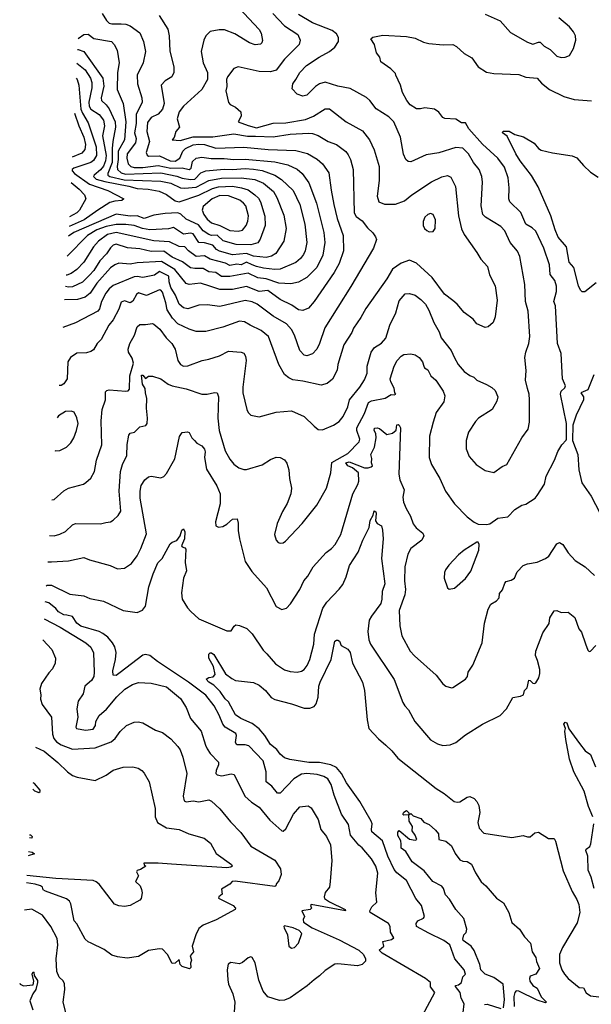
# Model space of a CAD drawing. Extents: x 1443846 to 1577407, y 839182 to 927291.
# Tile 95 of 256: x 1445568 to 1449641, y 874601 to 881611. Entities that reach past the tile are written whole.
import ezdxf

# ---------------------------------------------------------------- set-up
doc = ezdxf.new("R2010")
doc.units = 0

msp = doc.modelspace()

# ---------------------------------------------------------------- linework, layer by layer
at = {"layer": '0CON20XD'}
for points in [[(1447095, 881734.4), (1447275, 881542), (1447288.5, 881515), (1447297.3, 881462.7), (1447294.1, 881445.9), (1447282.7, 881437.3), (1447245, 881431.9), (1447205, 881445.8), (1447100.9, 881510.9), (1447027.9, 881537.9), (1446990.3, 881539.7), (1446925, 881528), (1446895, 881496.2), (1446880.6, 881465), (1446860.6, 881385), (1446874.4, 881305), (1446907.1, 881235), (1446906.2, 881185), (1446865, 881114.4), (1446734.2, 880995), (1446705.6, 880955), (1446690, 880905), (1446705.7, 880845), (1446680, 880815), (1446668.6, 880771.4), (1446653.8, 880755), (1446711.8, 880751.8), (1446805, 880778.2), (1446943.8, 880776.2), (1447095, 880798.3), (1447191.9, 880781.9), (1447248.8, 880781.2), (1447375, 880776.1), (1447494.8, 880795.2), (1447625, 880803.8), (1447655, 880800), (1447695, 880786.9), (1447765.8, 880745), (1447825, 880721.5), (1447891.5, 880671.5), (1447909.4, 880649.4), (1447925.4, 880615), (1447942.9, 880545), (1447950.3, 880235), (1447965, 880210), (1448009.1, 880179.1), (1448045, 880130), (1448083.4, 880093.4), (1448104, 880065), (1448109.2, 880045), (1448088.1, 879985), (1447927.5, 879712.5), (1447742.9, 879417.1), (1447705, 879306), (1447684.1, 879265.9), (1447655, 879231.9), (1447615, 879216.7), (1447595, 879223.3), (1447563.8, 879255), (1447526.2, 879365), (1447503.8, 879405), (1447470, 879445), (1447375, 879500.7), (1447260.9, 879585), (1447225, 879601.9), (1447175, 879610.6), (1446995, 879569.6), (1446905, 879580.4), (1446845, 879577.9), (1446765, 879553.1), (1446735, 879558.5), (1446704.8, 879584.8), (1446678.6, 879648.6), (1446645, 879704.3), (1446634.2, 879744.2), (1446631.6, 879785), (1446565, 879817.9), (1446528.2, 879791.8), (1446445, 879775.3), (1446405, 879782.5), (1446385, 879780), (1446235, 879717.5), (1446206.2, 879695), (1446181.3, 879665), (1446151.6, 879605), (1446137.8, 879552.2), (1446125, 879535.5), (1445965, 879452.7), (1445875.2, 879418.5)], [(1445796.8, 878191.4), (1445815, 878195.8), (1445882.6, 878257.4), (1445915.5, 878274.5), (1446022.5, 878305), (1446040, 878315), (1446075, 878346.2), (1446101.4, 878395), (1446116.4, 878475), (1446152.5, 878585), (1446149.2, 878755), (1446156.2, 878835), (1446179.6, 878905), (1446179.7, 878960.3), (1446189.1, 878970.9), (1446205, 878975.6), (1446325, 878965.6), (1446340.9, 878969.1), (1446349.8, 878980.2), (1446354, 879075), (1446378.5, 879165), (1446370.6, 879200.6), (1446344.4, 879245), (1446340, 879265), (1446352.5, 879305), (1446385.8, 879365), (1446405, 879423.3), (1446425, 879442), (1446465, 879440), (1446515, 879447.1), (1446525, 879442.9), (1446566.5, 879406.5), (1446611.1, 879345), (1446652.5, 879305), (1446677.1, 879265), (1446694.7, 879184.7), (1446715, 879155.8), (1446735, 879144.4), (1446765, 879146.9), (1446867.5, 879185), (1446915, 879193.3), (1446992.2, 879217.8), (1447055, 879250), (1447145, 879243.1), (1447165, 879235.8), (1447177.5, 879215), (1447182.7, 879185), (1447157.8, 878995), (1447157.5, 878955), (1447185.6, 878835.6), (1447196, 878815), (1447215.8, 878795.8), (1447275, 878784.2), (1447394.5, 878815.5), (1447505, 878825.6), (1447595.4, 878785.4), (1447665, 878716), (1447695, 878694.2), (1447725, 878691.4), (1447805, 878723.5), (1447845, 878751.1), (1447873.5, 878785), (1447905, 878853.8), (1447917.1, 878905), (1447992.5, 878995), (1448024, 879046), (1448043.5, 879095), (1448043.3, 879145), (1448073.1, 879245), (1448095, 879277.1), (1448145, 879307.1), (1448176, 879344), (1448205.6, 879435), (1448248.2, 879525), (1448270.6, 879609.4), (1448315, 879658.6), (1448345, 879661.9), (1448385, 879648.9), (1448425, 879620), (1448459.1, 879585), (1448483.5, 879543.5), (1448517.5, 879455), (1448557.8, 879387.8), (1448571.9, 879345), (1448641.4, 879255), (1448665, 879203.3), (1448692.5, 879155), (1448735, 879107.1), (1448775, 879077.1), (1448803.8, 879065), (1448824.3, 879044.3), (1448895, 879014.2), (1448931.7, 878991.7), (1448955, 878970), (1448974, 878925), (1448968, 878895), (1448935, 878836), (1448835.7, 878774.3), (1448815, 878751.2), (1448765, 878673.3), (1448750, 878615), (1448750, 878555), (1448771.3, 878501.3), (1448820, 878445), (1448885, 878401.4), (1448945, 878387.5), (1449005, 878429.2), (1449038.8, 878445), (1449145, 878633.8), (1449190.8, 878695), (1449200.6, 878745), (1449201.1, 878905), (1449198.6, 878945), (1449185.7, 878985.7), (1449172.5, 879045), (1449175.9, 879114.1), (1449167.8, 879205), (1449174.4, 879245), (1449196.5, 879305), (1449203.4, 879356.6), (1449190.9, 879535), (1449170.5, 879605), (1449166.5, 879725), (1449130.4, 879925), (1449115, 879962.5), (1449063.1, 880025), (1449025, 880107.1), (1448995, 880138.1), (1448885.7, 880205), (1448868.5, 880225), (1448855.4, 880285), (1448864.5, 880455), (1448860.4, 880495), (1448842.5, 880545), (1448801.1, 880595), (1448766.5, 880656.5), (1448725.3, 880695.3), (1448675, 880700.9), (1448555, 880662.7), (1448465, 880647.8), (1448355, 880600), (1448335, 880601.2), (1448318.8, 880615), (1448302.6, 880652.6), (1448280.9, 880775), (1448233.8, 880885), (1448198.7, 880918.7), (1448106.9, 880976.9), (1448063.3, 881035), (1448038, 881058), (1447921.6, 881121.6), (1447835, 881137.8), (1447745, 881165.7), (1447705, 881155.3), (1447675, 881134.6), (1447615, 881074.5), (1447585, 881066.2), (1447545, 881081.2), (1447508.8, 881118.8), (1447513.5, 881155), (1447534.6, 881185.4), (1447564.5, 881235.5), (1447612, 881285), (1447700.6, 881345), (1447775, 881384.6), (1447814.5, 881415), (1447839.6, 881455), (1447838.9, 881485), (1447825, 881510.5), (1447795, 881533.2), (1447655, 881588.4), (1447555, 881649.2)], [(1447370.9, 881655), (1447455, 881567.5), (1447549.2, 881505), (1447567.1, 881465), (1447559.2, 881435), (1447455, 881331.2), (1447395, 881250.8), (1447355, 881239.7), (1447275, 881241.1), (1447124.3, 881275.7), (1447095, 881262.5), (1447049.2, 881205), (1447042.2, 881185), (1447044.2, 881135.8), (1447037.1, 881105), (1447055, 881022.5), (1447067.7, 881007.7), (1447105, 880988), (1447143.3, 880955), (1447146.2, 880925), (1447124.3, 880885), (1447195, 880857.5), (1447255, 880840.1), (1447375, 880874), (1447465, 880877.5), (1447605, 880900), (1447662.5, 880925), (1447745, 880975.7), (1447775, 880977.5), (1447893.3, 880883.3), (1448010.2, 880820.2), (1448060, 880755), (1448093.3, 880685), (1448128.8, 880565), (1448130, 880465), (1448115.6, 880355.6), (1448126, 880315), (1448167.2, 880297.2), (1448245, 880297.8), (1448308.5, 880321.5), (1448363, 880363), (1448502.8, 880457.2), (1448575, 880491.2), (1448615, 880501.5), (1448640, 880490), (1448673.3, 880423.3), (1448694.5, 880215), (1448715, 880122), (1448735, 880080.8), (1448824.5, 879954.5), (1448852.9, 879905), (1448900, 879855), (1448914.4, 879795), (1448955.6, 879715), (1448970.8, 879615), (1448955.7, 879495), (1448941.2, 879455), (1448905, 879423.3), (1448885, 879420), (1448825, 879446), (1448798.3, 879478.3), (1448735, 879525.8), (1448685.4, 879585.4), (1448655, 879610.6), (1448595, 879656.9), (1448506.9, 879775), (1448395, 879877.5), (1448345, 879898.1), (1448285, 879878.6), (1448224.2, 879835.8), (1448185, 879766.9), (1448033.5, 879555), (1447999.4, 879490.6), (1447946.7, 879415), (1447935.3, 879384.7), (1447877.5, 879295), (1447834.6, 879155.4), (1447830.5, 879115), (1447797.8, 879052.2), (1447759.3, 879020.7), (1447715, 879009.4), (1447585, 879037.5), (1447515, 879046.9), (1447485, 879060), (1447454.6, 879084.6), (1447415.4, 879155.4), (1447340, 879355), (1447288.8, 879398.8), (1447210, 879435), (1447170.9, 879460.9), (1447135, 879464.5), (1447015, 879421.5), (1446895, 879391.8), (1446825, 879392.2), (1446775, 879407.9), (1446695, 879446.7), (1446656.5, 879486.5), (1446619.7, 879545), (1446610, 879595), (1446585, 879670), (1446575, 879684.5), (1446565, 879687.9), (1446471.7, 879648.3), (1446413.9, 879666.1), (1446399.4, 879655), (1446375, 879607.7), (1446355, 879594.7), (1446315, 879610.5), (1446290.7, 879599.3), (1446275, 879550.6), (1446235.3, 879475), (1446202.9, 879435), (1446148.6, 879335), (1446120.8, 879305), (1446095, 879261.2), (1446075, 879247.5), (1446045, 879238.6), (1445975, 879237.5), (1445930, 879205), (1445911.4, 879175), (1445907, 879053), (1445881.7, 879018.3), (1445865, 879006.2), (1445848.9, 879006.8)], [(1446155.4, 881655.4), (1446185.7, 881605), (1446206.6, 881586.6), (1446225, 881580.9), (1446290.7, 881580.7), (1446325, 881579.1), (1446355, 881567.1), (1446425, 881518.1), (1446451.5, 881455), (1446465.3, 881385.3), (1446447.1, 881305), (1446404.5, 881215), (1446407.3, 881155), (1446439.6, 881055), (1446440.8, 881025), (1446399.1, 880935), (1446397.8, 880872.2), (1446387.4, 880805), (1446397, 880765), (1446394.5, 880735.5), (1446334.8, 880655), (1446332.7, 880625), (1446340.8, 880585), (1446359.6, 880565), (1446385, 880557.7), (1446445, 880558.9), (1446555, 880573.8), (1446645, 880554.2), (1446725, 880555.8), (1446775, 880543.6), (1446791, 880555), (1446800.5, 880600.5), (1446825, 880624.1), (1446865, 880631.1), (1446932.1, 880622.1), (1447025, 880622.3), (1447094.8, 880615.2), (1447175, 880618.9), (1447385, 880599.5), (1447477.4, 880577.4), (1447545.7, 880545.7), (1447581.5, 880515), (1447629.1, 880449.1), (1447682, 880305), (1447735.9, 880095), (1447741.3, 880025), (1447728.7, 879935), (1447685, 879846.7), (1447614.3, 879775.7), (1447555, 879741.5), (1447499.2, 879730.8), (1447415, 879735.8), (1447325, 879765.6), (1447265, 879772.2), (1447195, 879805.7), (1447065, 879782.9), (1447005, 879783.2), (1446965, 879811.1), (1446915, 879815.6), (1446875, 879840.2), (1446815, 879838.9), (1446785, 879845.3), (1446728, 879888), (1446655, 879920.6), (1446595, 879962.1), (1446505, 879960.6), (1446425, 879979.6), (1446336.8, 879986.8), (1446255, 880011.9), (1446235, 880006.2), (1446215, 879987.5), (1446187.2, 879945), (1446139.5, 879895), (1446097, 879825), (1446066.8, 879793.2), (1446015, 879742), (1445945, 879708), (1445915, 879706.7), (1445893.9, 879711.9)], [(1448885, 881650.8), (1448992.3, 881602.3), (1449065, 881520), (1449185, 881450.6), (1449225, 881437.5), (1449265, 881452.2), (1449275, 881450), (1449305, 881423.1), (1449347.9, 881397.9), (1449395, 881352), (1449425, 881342), (1449453.6, 881343.6), (1449484.2, 881355.8), (1449514.2, 881405), (1449530, 881465), (1449527.1, 881495), (1449514.2, 881525), (1449485, 881560), (1449408, 881625)], [(1446560.9, 881640.9), (1446622.6, 881542.6), (1446633.5, 881495), (1446638, 881388), (1446665.5, 881275), (1446665.5, 881234.5), (1446652.5, 881205), (1446605, 881175.7), (1446575.6, 881145), (1446597.1, 881015), (1446585.8, 880975), (1446555, 880939.1), (1446503.8, 880915), (1446479.8, 880880.2), (1446474.2, 880815), (1446493.4, 880745), (1446470, 880665), (1446475.5, 880645.5), (1446485, 880638.9), (1446565, 880640.7), (1446640, 880605), (1446675, 880604.3), (1446708.4, 880625), (1446731.4, 880675), (1446750.4, 880695), (1446805, 880719.4), (1446845, 880725.9), (1446885, 880722), (1446965, 880696.6), (1447165, 880703), (1447337.3, 880687.3), (1447535, 880679.4), (1447618.6, 880658.6), (1447686.9, 880616.9), (1447724.7, 880584.7), (1447771.7, 880521.7), (1447787.6, 880397.6), (1447805.3, 880295.3), (1447830.9, 880195), (1447873.3, 880075), (1447874.6, 879965), (1447844.2, 879875.8), (1447809.6, 879810.4), (1447665.8, 879604.2), (1447625, 879556.7), (1447585, 879541.1), (1447555, 879546.4), (1447507.7, 879577.7), (1447425, 879618.7), (1447335, 879682.4), (1447275, 879675.8), (1447185, 879710.3), (1447085, 879688.9), (1446995, 879690), (1446922.8, 879712.8), (1446855.3, 879735.3), (1446776.8, 879726.8), (1446755, 879733.8), (1446672.8, 879832.8), (1446578.8, 879888.8), (1446405, 879880.5), (1446355, 879869.8), (1446275, 879876.6), (1446245, 879866), (1446215.6, 879844.4), (1446117.9, 879735), (1446069.7, 879665), (1446035, 879635.9), (1445981.3, 879618.7), (1445887.8, 879616.1)], [(1445780.6, 877938.8), (1445815, 877935.6), (1445855, 877946.9), (1445895, 877967.1), (1445945, 878014.2), (1445965, 878024.4), (1446145, 878021.4), (1446181.2, 878031.2), (1446215, 878036.2), (1446235, 878046.7), (1446269.1, 878080.9), (1446287.9, 878112.1), (1446275.9, 878255), (1446287.7, 878395), (1446299.6, 878445), (1446331.4, 878508.6), (1446334.5, 878585.5), (1446346.1, 878653.9), (1446355, 878666.2), (1446385.8, 878674.2), (1446425, 878713.3), (1446467.1, 878722.9), (1446476.2, 878735), (1446479.5, 878775), (1446470.9, 878845), (1446475.2, 878914.8), (1446464.2, 878955), (1446463.1, 878985), (1446442.8, 879015), (1446435, 879079.2), (1446445, 879079.2), (1446465, 879057.5), (1446486.1, 879073.9), (1446515, 879073.8), (1446575, 879054.2), (1446627.1, 879017.1), (1446654.7, 879004.7), (1446755, 878983.2), (1446865, 878945.5), (1446904.6, 878945.4), (1446955, 878955.6), (1446975, 878953.3), (1446984.4, 878925), (1446980.9, 878775), (1446990.4, 878685), (1447032, 878542), (1447065, 878481.2), (1447095, 878446), (1447129.7, 878419.7), (1447165, 878407.5), (1447185, 878408.6), (1447295, 878440.6), (1447355, 878480), (1447396.1, 878496.1), (1447425, 878493.3), (1447455, 878476.2), (1447472.5, 878452.5), (1447485.5, 878405.5), (1447490, 878345), (1447505.8, 878275), (1447499.2, 878235), (1447473, 878167), (1447439.7, 878110.3), (1447402.5, 878025), (1447384.3, 877945), (1447394.3, 877904.3), (1447409.3, 877889.3), (1447425, 877883.8), (1447445, 877886.7), (1447462.3, 877897.7), (1447580, 878025), (1447684.4, 878155.6), (1447755, 878276.7), (1447784.4, 878385.6), (1447791.5, 878458.5), (1447905, 878521.8), (1447986.7, 878605), (1447992, 878625), (1447969.7, 878685), (1447970.8, 878705), (1448025, 878807.8), (1448054.4, 878885), (1448073.8, 878896.2), (1448172.5, 878917.5), (1448215, 878943.3), (1448235, 878940), (1448247.5, 878945), (1448240, 878955), (1448237, 878987), (1448212.7, 879032.7), (1448208.1, 879055), (1448236.2, 879145), (1448257.5, 879185), (1448285, 879215.7), (1448305, 879227.1), (1448355, 879232.5), (1448385, 879224.2), (1448414, 879205), (1448437.8, 879175), (1448446.9, 879145), (1448452.1, 879132.1), (1448475, 879118), (1448497.8, 879075), (1448532.2, 879045), (1448586.2, 878966.2), (1448597, 878933), (1448590.7, 878889.3), (1448536.2, 878813.8), (1448513.1, 878745), (1448488.1, 878645), (1448485.7, 878495), (1448503.2, 878443.2), (1448562.5, 878345), (1448602.5, 878255), (1448666.2, 878165), (1448755, 878072), (1448805, 878034), (1448835, 878018.8), (1448895, 878017.1), (1448917.4, 878022.6), (1448975, 878062.5), (1449045, 878071.2), (1449095, 878124.2), (1449145, 878154), (1449175, 878160.8), (1449240, 878205), (1449255, 878223.3), (1449307.1, 878305), (1449319.8, 878360.2), (1449379.4, 878475), (1449402.8, 878537.2), (1449430, 878585), (1449462.5, 878617.5), (1449463.3, 878625), (1449463.6, 878736.4), (1449420, 878945), (1449425, 878966.2), (1449451.1, 878988.9), (1449455.7, 879004.3), (1449434.6, 879055), (1449425.4, 879235.4), (1449400.6, 879305), (1449384.6, 879574.6), (1449374.4, 879605), (1449392.5, 879675), (1449393, 879713), (1449381.4, 879755), (1449347.7, 879797.7), (1449342.7, 879865), (1449301.5, 879985), (1449245, 880104.3), (1449219.8, 880129.8), (1449174.7, 880154.7), (1449139.1, 880239.1), (1449059.5, 880315), (1449052.5, 880335), (1449056.2, 880415), (1449048.2, 880485), (1449022, 880562), (1448974, 880625), (1448864.8, 880724.8), (1448768.9, 880835), (1448745, 880877.5), (1448715, 880876.7), (1448675, 880902.5), (1448596.4, 880906.4), (1448582, 880915), (1448555, 880952), (1448524.1, 880974.1), (1448455, 880982.5), (1448424.1, 880975.9), (1448395, 880977.5), (1448351.2, 881005), (1448326, 881035), (1448295, 881093.3), (1448280, 881145), (1448248.8, 881215), (1448245, 881227.5), (1448211.7, 881261.7), (1448141.2, 881311.2), (1448133.3, 881345), (1448110, 881375), (1448095.6, 881435.6), (1448070, 881475), (1448084.2, 881485.8), (1448155, 881501.2), (1448325, 881491.2), (1448385, 881478.6), (1448445, 881451.9), (1448482.6, 881442.6), (1448585, 881431.4), (1448655, 881434.2), (1448680.3, 881420.3), (1448735, 881371.4), (1448790.3, 881340.3), (1448834, 881275), (1448895, 881238.6), (1448945, 881227.5), (1449125, 881220.8), (1449175, 881202.9), (1449255, 881195.8), (1449285, 881159.4), (1449343.8, 881115), (1449444.6, 881064.6), (1449517.3, 881042.7), (1449642.9, 881032.9)], [(1445984.4, 881477.8), (1446025, 881505.8), (1446055, 881508.5), (1446096.4, 881476.4), (1446222.5, 881455), (1446241.8, 881435), (1446263.9, 881393.9), (1446278.1, 881305), (1446265.9, 881235), (1446263.1, 881115), (1446305.3, 881015), (1446324.8, 880885), (1446315.2, 880755), (1446270.9, 880675), (1446270.9, 880615), (1446262, 880565), (1446265.2, 880545), (1446291.5, 880521.5), (1446321.9, 880511.9), (1446575, 880520.4), (1446687.6, 880497.6), (1446725, 880481.7), (1446785, 880473), (1446815, 880475.9), (1446859.2, 880520.8), (1446895, 880536), (1447025, 880547), (1447085, 880544.3), (1447175, 880551), (1447235, 880546.1), (1447296.8, 880536.8), (1447384.8, 880504.8), (1447434.4, 880474.4), (1447516.8, 880395), (1447564.7, 880295), (1447599.2, 880155), (1447613.4, 880025), (1447601.1, 879965), (1447589.9, 879940.1), (1447568.7, 879911.3), (1447536.7, 879883.3), (1447424.4, 879835.6), (1447385, 879831.7), (1447305, 879842.7), (1447255, 879853), (1447225, 879866.2), (1447185, 879884.8), (1447145, 879866.7), (1447115, 879869.5), (1447065, 879862.1), (1447035, 879876.7), (1446925.5, 879905.5), (1446885, 879930.2), (1446825, 879924.8), (1446770.8, 879965), (1446745, 879992.7), (1446705, 879995.7), (1446635, 880028.9), (1446525, 880037.5), (1446255, 880096.2), (1446195, 880082.4), (1446129.6, 880035), (1446095, 879993.6), (1446025, 879883.6), (1445975, 879831.8), (1445935, 879804.7), (1445905, 879792.9), (1445899.1, 879792.7)], [(1445980.4, 881398.2), (1445985, 881398.4), (1446025.2, 881385.2), (1446160.8, 881195), (1446168.8, 881138.8), (1446149, 881055), (1446151.6, 881035), (1446185.2, 881005.2), (1446205.8, 880975.8), (1446249.4, 880885), (1446251.3, 880845), (1446232.9, 880745), (1446226.2, 880693.8), (1446227.4, 880595), (1446196.6, 880515), (1446197, 880505), (1446210.7, 880495), (1446312, 880472), (1446575, 880462.3), (1446645, 880447.4), (1446715, 880413.9), (1446742.2, 880412.2), (1446825, 880418.4), (1446914.9, 880465.1), (1447005, 880482.1), (1447145.1, 880485.2), (1447242.7, 880472.7), (1447305, 880446.9), (1447376.7, 880386.7), (1447399.6, 880345), (1447450.4, 880220.4), (1447466.1, 880125), (1447448.9, 880035), (1447392.6, 879947.4), (1447363.3, 879926.7), (1447325, 879917.3), (1447235, 879928.1), (1447185, 879946.7), (1447085, 879936), (1446992.2, 879962.2), (1446970, 879975), (1446945, 880006.2), (1446885, 880021.7), (1446845, 880025.3), (1446805, 880086.4), (1446785, 880090.4), (1446735, 880085.2), (1446665, 880130.7), (1446628.3, 880121.7), (1446496, 880114), (1446443.7, 880123.7), (1446385, 880145.5), (1446325, 880153.3), (1446255, 880151.9), (1446185, 880139.3), (1446117.8, 880115), (1446051.6, 880075), (1445907.6, 879926.4)], [(1445975.6, 881301.6), (1446033.9, 881253.9), (1446072.4, 881195), (1446081.4, 881165), (1446082.6, 881125), (1446062.1, 881025), (1446062.3, 880995), (1446075.9, 880975), (1446135.3, 880935), (1446166.2, 880895), (1446172.3, 880855), (1446159, 880785), (1446185.1, 880645), (1446180, 880605), (1446165, 880568.4), (1446145, 880541.4), (1446098.7, 880505), (1446094.7, 880495), (1446112.7, 880475), (1446175, 880458.2), (1446345, 880426.9), (1446405, 880410), (1446484.5, 880404.5), (1446561.3, 880391.3), (1446615, 880367.3), (1446675, 880320.8), (1446704.7, 880314.7), (1446845, 880362.3), (1446941.3, 880408.7), (1446985, 880420.7), (1447085.2, 880425.2), (1447149.2, 880415), (1447195, 880399), (1447243.9, 880365), (1447269.3, 880339.3), (1447283.4, 880315), (1447315, 880213.3), (1447316.8, 880145), (1447281.8, 880048.2), (1447265, 880022.7), (1447215, 880008.4), (1447109.6, 880010.4), (1447016.9, 880036.9), (1446975, 880075.9), (1446935, 880075.5), (1446915, 880081.9), (1446875, 880107.4), (1446841.4, 880151.4), (1446755, 880191.3), (1446716.5, 880226.5), (1446695.3, 880235.3), (1446605, 880231.1), (1446525, 880219.4), (1446455, 880196.7), (1446405, 880215.2), (1446355, 880211.7), (1446255, 880226.7), (1445955, 880096), (1445916.8, 880069.9)], [(1445970.2, 881194.4), (1445977.7, 881185), (1445990.5, 881145), (1446003.9, 880973.9), (1446015, 880945.3), (1446057.2, 880877.2), (1446112.7, 880705), (1446115.2, 880644.8), (1446095, 880608.7), (1446075, 880593.8), (1445954.4, 880555), (1445941.5, 880545), (1445941.2, 880535), (1445959.3, 880515), (1446065, 880439.1), (1446195.6, 880395), (1446310, 880335), (1446297, 880323), (1446245, 880320), (1446210.1, 880309.9), (1446125.5, 880254.5), (1446028.8, 880185), (1445920, 880138.6)], [(1445957.7, 880945.3), (1445988.8, 880855), (1446024.5, 880775), (1446036.9, 880723.1), (1446032.6, 880687.4), (1446010.2, 880659.8), (1445942.6, 880632.8)], [(1449675, 879737.5), (1449595, 879672.5), (1449575.8, 879674.2), (1449563.1, 879685), (1449548.9, 879715), (1449516.9, 879846.9), (1449482.1, 879885), (1449464.1, 879994.1), (1449405, 880062.7), (1449382, 880115), (1449351.2, 880215), (1449261.1, 880421.1), (1449215, 880501.4), (1449134.4, 880605), (1449103.1, 880655), (1449040.9, 880780.9), (1449008, 880805), (1449013.7, 880816.3), (1449055, 880817.9), (1449094.7, 880794.7), (1449156.7, 880776.7), (1449232.3, 880732.3), (1449265, 880693.3), (1449282.7, 880682.7), (1449365, 880663.1), (1449505, 880642.5), (1449538.3, 880628.3), (1449585, 880572), (1449635, 880526), (1449688.7, 880488.7)], [(1445934.3, 880451.8), (1445992.7, 880405), (1446031.2, 880365), (1446040, 880335), (1445995.3, 880255), (1445975, 880235.9), (1445923.1, 880208.3)], [(1447125, 880105.8), (1447155, 880112), (1447182.3, 880145), (1447194.1, 880175.9), (1447197.5, 880215), (1447179.1, 880285), (1447163.8, 880305), (1447135.9, 880325.9), (1447055, 880357.8), (1446995, 880359.8), (1446938.7, 880335), (1446875, 880281.9), (1446868.2, 880255), (1446879.7, 880225), (1446905, 880191.3), (1446935.2, 880165.2), (1446995.1, 880145.1), (1447065, 880109.8), (1447125, 880105.8)], [(1448485, 880100.8), (1448515, 880103.8), (1448528.6, 880125), (1448530, 880185), (1448515, 880223.3), (1448495, 880232), (1448475, 880224.2), (1448454.6, 880205.4), (1448443.3, 880175), (1448443.1, 880145), (1448452.5, 880125), (1448469.1, 880109.1), (1448485, 880100.8)], [(1449658.1, 879081.9), (1449615, 878975.8), (1449566.7, 878955), (1449585.3, 878925.3), (1449584.4, 878905), (1449532.5, 878795), (1449508.8, 878725), (1449506.7, 878615), (1449545.5, 878515.5), (1449552.2, 878405), (1449573.7, 878313.7), (1449638.7, 878218.7), (1449700.9, 878100.9)], [(1445819.4, 878544.9), (1445825, 878541.2), (1445855, 878544), (1445901.7, 878568.3), (1445932, 878598), (1445954.4, 878635), (1445973.1, 878685), (1445984.3, 878735), (1445975.6, 878775.6), (1445955.8, 878815.8), (1445935, 878823.3), (1445895, 878821.2), (1445845, 878790), (1445834.2, 878776.7)], [(1445768.7, 877752), (1445795, 877750.4), (1445915, 877757.3), (1446025, 877780.8), (1446065, 877764.3), (1446213.9, 877723.9), (1446265, 877700.8), (1446314.1, 877705.9), (1446365, 877738), (1446405, 877794), (1446431.5, 877845), (1446470.6, 877949.4), (1446427.5, 878205), (1446425.6, 878255), (1446434.6, 878295.4), (1446460, 878335), (1446485, 878356), (1446505, 878360.8), (1446575, 878348.8), (1446595, 878358.8), (1446615, 878380), (1446674.5, 878485), (1446705.9, 878644.1), (1446725, 878672.5), (1446764, 878676), (1446775, 878670.8), (1446793.5, 878635), (1446814.2, 878614.2), (1446830.5, 878595), (1446866.1, 878576.1), (1446884.3, 878554.3), (1446889.5, 878535), (1446884, 878495), (1446900, 878410), (1446972.9, 878292.9), (1446997.5, 878235), (1446997.3, 878165), (1446964, 878035), (1446966.4, 878006.4), (1446985, 877996.7), (1447015, 878003.3), (1447045, 878020), (1447085, 878054), (1447118, 878058), (1447125.7, 878025.7), (1447124.4, 877975), (1447133.1, 877915), (1447173.8, 877753.8), (1447222.2, 877682.2), (1447325.5, 877565.5), (1447395, 877433.8), (1447435, 877412), (1447468.7, 877421.3), (1447498, 877452), (1447562.9, 877555), (1447591.4, 877615), (1447620.7, 877649.3), (1447660, 877715), (1447752.8, 877817.2), (1447790.8, 877845), (1447815, 877874), (1447855, 877946.7), (1447942.3, 878235), (1447978.1, 878301.9), (1447983.8, 878325), (1447982.2, 878385), (1447939.8, 878419.8), (1447907.1, 878435), (1447890.6, 878455), (1447915, 878462.5), (1448025, 878420), (1448050.4, 878419.6), (1448072.9, 878427.1), (1448082.9, 878435), (1448074.6, 878455), (1448077.4, 878487.4), (1448070.6, 878515), (1448095, 878566.7), (1448106.7, 878635), (1448104.5, 878664.5), (1448092.5, 878685), (1448095, 878702.5), (1448115, 878706), (1448131.2, 878701.2), (1448185, 878656.7), (1448225, 878666), (1448249.3, 878689.3), (1448255, 878726.2), (1448265, 878730), (1448272.5, 878725), (1448280, 878705), (1448270, 878375), (1448275.5, 878335), (1448306.9, 878263.1), (1448297.9, 878212.1), (1448302.5, 878175), (1448320.5, 878130.5), (1448353.1, 878075), (1448372.2, 878022.2), (1448393.1, 877993.1), (1448440, 877955), (1448448, 877935), (1448432, 877905), (1448355, 877845.7), (1448333.3, 877805), (1448312.7, 877715), (1448309.5, 877615), (1448317.3, 877555), (1448312.3, 877515), (1448271.1, 877405), (1448276.4, 877296.4), (1448290.6, 877225), (1448350, 877115), (1448381.6, 877081.6), (1448536, 876945), (1448582.3, 876882.3), (1448605, 876866.7), (1448645, 876853.8), (1448655, 876856.7), (1448744.5, 876915.5), (1448758, 876935), (1448764.2, 876965.8), (1448795.4, 877014.6), (1448862.5, 877175), (1448880, 877315), (1448905.8, 877415), (1448925, 877450), (1448965, 877473.3), (1448983.8, 877495), (1448986, 877525), (1449007.3, 877552.7), (1449025, 877600), (1449035, 877611.2), (1449070.3, 877619.7), (1449093.3, 877635), (1449111.2, 877678.8), (1449155.9, 877724.1), (1449185, 877735.8), (1449255, 877748.6), (1449315, 877774), (1449338.3, 877791.7), (1449395, 877878.8), (1449415, 877888.8), (1449438, 877875), (1449475.8, 877815), (1449525, 877761.2), (1449596.4, 877716.4), (1449663.1, 877653.1)], [(1445757.9, 877580.5), (1445765, 877584.3), (1445794.3, 877584.3), (1445925, 877520.8), (1446025, 877508.9), (1446069.1, 877489.1), (1446165, 877470), (1446305, 877403.9), (1446405, 877390.8), (1446443.6, 877406.4), (1446465.5, 877435), (1446488, 877572), (1446518.1, 877665), (1446551.9, 877745), (1446583.8, 877775), (1446640.5, 877879.5), (1446655, 877891.5), (1446687.4, 877902.6), (1446711.1, 877935), (1446722.9, 877977.1), (1446735, 877986), (1446745.3, 877965.3), (1446742.8, 877915), (1446720.8, 877865), (1446725, 877856.7), (1446745, 877851.2), (1446752, 877842), (1446747.3, 877747.3), (1446756.1, 877686.1), (1446736.2, 877633.8), (1446721.1, 877531.1), (1446726.9, 877485), (1446763.7, 877423.7), (1446786.4, 877396.4), (1446845.6, 877345.6), (1447045, 877258.6), (1447075, 877260), (1447095.9, 877294.1), (1447108.3, 877301.7), (1447135, 877297.1), (1447186.1, 877276.1), (1447225, 877239.2), (1447302.7, 877122.7), (1447330, 877095), (1447390, 877025), (1447455, 876981.9), (1447495, 876969.4), (1447545, 876964.4), (1447575, 876971.9), (1447595.7, 876985), (1447616.6, 877013.4), (1447635.5, 877055), (1447664.3, 877164.3), (1447667.8, 877235), (1447728.1, 877421.9), (1447756.4, 877463.6), (1447845, 877555.6), (1447870.2, 877589.8), (1447893.8, 877645), (1447916.9, 877725), (1447979.4, 877820.6), (1448012.5, 877905), (1448058.1, 877995), (1448065, 878046.2), (1448086.9, 878083.1), (1448094, 878115), (1448105, 878106.2), (1448107.5, 878095), (1448103, 878043), (1448115, 878024.2), (1448145, 878006.7), (1448153.9, 877976.1), (1448156.9, 877915), (1448145.4, 877774.6), (1448168.8, 877595), (1448150.2, 877539.8), (1448148.5, 877485), (1448141.1, 877455), (1448074.5, 877365), (1448058.9, 877335), (1448048.9, 877255), (1448055.6, 877195), (1448068.6, 877165), (1448235, 876913.8), (1448298.8, 876748.8), (1448311.2, 876725), (1448337.3, 876697.3), (1448382.9, 876615), (1448494.6, 876484.6), (1448545, 876454), (1448583.9, 876443.9)], [(1448627, 877557), (1448665, 877564), (1448745, 877632), (1448782.5, 877685), (1448840, 877835), (1448842.5, 877875), (1448835, 877890), (1448825, 877890), (1448735, 877833.8), (1448695, 877802), (1448625, 877728), (1448602.5, 877695), (1448594.3, 877675), (1448591.4, 877635), (1448616.4, 877566.4), (1448627, 877557)], [(1448438.9, 874521.1), (1448525.7, 874685), (1448494.2, 874725), (1448494.3, 874755), (1448460.4, 874785), (1448151.1, 874965), (1448130, 874985), (1448163.3, 875015), (1448155, 875047.5), (1448217, 875063), (1448233.8, 875075), (1448210.8, 875115), (1448206.7, 875155), (1448195.5, 875175), (1448065.6, 875255), (1448062.2, 875265), (1448076, 875295), (1448112.7, 875327.3), (1448105.8, 875395), (1448120, 875535), (1448106, 875585), (1448075, 875636.9), (1448008.4, 875715), (1447984.7, 875734.7), (1447925, 875805.5), (1447910.8, 875880.8), (1447860.9, 875955), (1447808.9, 876088.9), (1447788.2, 876165), (1447762.5, 876205), (1447735, 876223.4), (1447687.7, 876237.7), (1447615, 876244.7), (1447575, 876239.2), (1447521.5, 876205), (1447425, 876104.5), (1447405, 876103.8), (1447365, 876154.4), (1447324.1, 876184.1), (1447324.6, 876255), (1447303.6, 876335), (1447200.5, 876440.5), (1447175, 876448), (1447115, 876448.1), (1447106.4, 876465), (1447113.5, 876515), (1447108, 876528), (1447032.9, 876575), (1447014.7, 876594.7), (1446989.5, 876659.5), (1446954.5, 876725), (1446895, 876800.8), (1446772, 876895), (1446550.8, 877040.8), (1446495, 877083.8), (1446465, 877091.2), (1446445, 877085.4), (1446285, 876962.2), (1446255, 876942.9), (1446235, 876944), (1446231.8, 876975), (1446250.4, 877055), (1446254.7, 877104.7), (1446246.6, 877145), (1446230.7, 877175), (1446195.5, 877215.5), (1446161.4, 877241.4), (1446135, 877255.3), (1446003.6, 877293.6), (1445975.4, 877315), (1445945, 877362.5), (1445905, 877370.2), (1445883.5, 877373.5), (1445845, 877394.3), (1445825, 877418.9), (1445775, 877458.6), (1445750.7, 877466.1)], [(1448583.9, 876443.9), (1448635, 876448), (1448675, 876465.7), (1448745, 876519.2), (1448864.5, 876595.5), (1448992.3, 876657.7), (1449036.1, 876703.9), (1449082.5, 876785), (1449135, 876794), (1449157.5, 876805), (1449163.8, 876835), (1449184, 876855), (1449195, 876907.5), (1449205, 876906.7), (1449225, 876886.7), (1449235, 876883.8), (1449245, 876890), (1449266.7, 876925), (1449273.8, 876955), (1449273.8, 876985), (1449258.3, 877048.3), (1449242.5, 877085), (1449246, 877115), (1449294.2, 877245), (1449339.1, 877310.9), (1449345, 877352.5), (1449375, 877402), (1449395, 877404.3), (1449425, 877391.2), (1449475, 877393.8), (1449522.5, 877355), (1449552, 877275), (1449570, 877250), (1449598.2, 877168.2), (1449615, 877122.5), (1449625, 877113.3), (1449635, 877113.8), (1449673.3, 877155)], [(1445743.2, 877345), (1445856.4, 877285), (1446038.6, 877175), (1446075, 877144.3), (1446093.6, 877103.6), (1446098.9, 876965), (1446095.4, 876935), (1446078.9, 876905), (1446031.4, 876865), (1446019.8, 876810.2), (1445985, 876760), (1445975.5, 876705), (1445981.9, 876645), (1445967.5, 876575), (1445973.8, 876565), (1446037.9, 876552.1), (1446091.1, 876558.9), (1446107.5, 876585), (1446110.5, 876615), (1446135, 876656.7), (1446187.8, 876702.2), (1446260.3, 876789.7), (1446318.5, 876845), (1446373, 876877), (1446415, 876892.1), (1446505, 876886.7), (1446615, 876861.9), (1446715, 876778.6), (1446753.4, 876713.4), (1446786.1, 876636.1), (1446862.1, 876545), (1446891.2, 876445), (1446905, 876418.6), (1446925.4, 876385.4), (1446983.6, 876323.6), (1446984.5, 876305), (1446967.5, 876265), (1446965, 876244), (1446976.2, 876235), (1447008.1, 876228.1), (1447075, 876240.5), (1447096.2, 876236.2), (1447171.9, 876081.9), (1447219.2, 876039.2), (1447274.2, 876005), (1447351.1, 875911.1), (1447435, 875835.8), (1447445, 875834.2), (1447465, 875849.2), (1447518.5, 875955), (1447563.9, 876006.1), (1447622.7, 876012.7), (1447645, 876000), (1447695, 875916), (1447714.1, 875844.1), (1447754.4, 875795), (1447782.5, 875735), (1447792, 875625), (1447779.2, 875475), (1447776, 875435), (1447744.2, 875395.8), (1447736.9, 875365), (1447740.5, 875355), (1447775, 875330.2), (1447887.5, 875275), (1447890, 875265), (1447645, 875311.2), (1447640, 875305), (1447647.5, 875285), (1447637.5, 875275), (1447577.5, 875265), (1447596.7, 875225), (1447588.8, 875205), (1447589.2, 875185), (1447651.8, 875145), (1447845, 875058.6), (1447983.3, 874985), (1448016.9, 874955), (1448031.4, 874925), (1448031.7, 874908.3), (1448007.5, 874885), (1447975.8, 874874.2), (1447835, 874889.4), (1447813.4, 874886.6), (1447745, 874840.8), (1447705, 874802.5), (1447665, 874775.8), (1447616.8, 874733.2), (1447495, 874645.8), (1447455, 874629.2), (1447418.8, 874628.8), (1447335, 874652.9), (1447304, 874694), (1447272.8, 874772.8), (1447245, 874896.7), (1447225, 874934), (1447215, 874937.5), (1447195, 874930.8), (1447155, 874897.1), (1447135, 874888.6), (1447072.9, 874897.1), (1447053.2, 874886.8), (1447046.9, 874845), (1447050, 874775), (1447056.7, 874745), (1447086.9, 874675), (1447100.6, 874615), (1447096.9, 874545)], [(1445733.9, 877196.2), (1445798, 877128), (1445824.3, 877065), (1445821.4, 877028.6), (1445801.9, 876988.1), (1445775, 876960), (1445723.3, 876885), (1445712.7, 876845), (1445719.2, 876805), (1445715.7, 876774.3), (1445728.9, 876735), (1445794.4, 876644.4), (1445802.1, 876525), (1445812.5, 876492.5), (1445830.5, 876470.5), (1445865, 876448.1), (1445945, 876416.5), (1446105, 876426.1), (1446220.5, 876469.5), (1446247.9, 876492.1), (1446285, 876542), (1446330, 876585), (1446385, 876609.2), (1446412.7, 876612.7), (1446445, 876604.2), (1446535, 876552), (1446586.7, 876535), (1446645, 876490.8), (1446695, 876436.2), (1446711.7, 876411.7), (1446731.3, 876361.3), (1446758.5, 876245), (1446732.5, 876082.5), (1446738.9, 876048.9), (1446755, 876041.8), (1446805, 876048.2), (1446845, 876041.9), (1446915, 876056.7), (1446935, 876047.5), (1446995, 875992.9), (1447069.3, 875899.3), (1447144.4, 875825), (1447216.1, 875726.1), (1447385.8, 875625.8), (1447425.6, 875565.6), (1447432, 875525), (1447415, 875480), (1447398.5, 875461.5), (1447394.2, 875445), (1447385, 875440), (1447102.4, 875477.6), (1447082.5, 875475), (1447065, 875456.7), (1447005, 875420), (1447010, 875385), (1446986.2, 875365), (1446984.3, 875355.7), (1447088.1, 875305), (1447106.2, 875285), (1447104, 875276), (1446968, 875202), (1446875, 875163.3), (1446845, 875139.2), (1446823.9, 875096.1), (1446798.1, 875015), (1446806.7, 874973.3), (1446782.5, 874945), (1446792.5, 874915), (1446785.6, 874894.4), (1446786.5, 874863.5), (1446777.3, 874852.7), (1446725, 874870), (1446712.5, 874885), (1446705, 874920), (1446675, 874892.5), (1446655, 874890), (1446621.2, 874955), (1446585, 874993.3), (1446565, 874996.2), (1446485, 874983.8), (1446415, 874940), (1446335, 874928), (1446265, 874937.5), (1446225, 874950.8), (1446171.1, 874991.1), (1446076.7, 875036.7), (1446055, 875046), (1446034, 875065), (1445975, 875173.3), (1445956.2, 875195), (1445933.1, 875315), (1445923.1, 875335), (1445902.6, 875352.6), (1445751.2, 875405), (1445736.2, 875415), (1445731.2, 875435), (1445717.5, 875445), (1445678.8, 875455), (1445615.7, 875464.6)], [(1448726.9, 874543.1), (1448734.6, 874605), (1448714.3, 874645), (1448706.7, 874685), (1448672, 874728), (1448672.5, 874735), (1448695, 874740), (1448716.7, 874755), (1448724.3, 874795.7), (1448743.3, 874815), (1448735.7, 874845), (1448668.5, 874925), (1448631.8, 875025), (1448589.1, 875055), (1448482.8, 875107.2), (1448395.7, 875155), (1448392.5, 875175), (1448403.8, 875195), (1448446.2, 875215), (1448452, 875225), (1448430.6, 875305), (1448390.9, 875355), (1448322.9, 875482.9), (1448255, 875536.6), (1448235, 875560.4), (1448190, 875655), (1448152.1, 875765), (1448077.8, 875827.8), (1448073.8, 875845), (1448078.7, 875885), (1448072.8, 875905), (1447990.3, 876045), (1447897, 876177), (1447860.2, 876245), (1447825, 876287), (1447785, 876304.8), (1447705, 876321.1), (1447627, 876323), (1447492.6, 876342.6), (1447455, 876356.2), (1447425, 876382), (1447399.4, 876415), (1447355, 876449.5), (1447315.4, 876515), (1447275, 876561.2), (1447225, 876600.6), (1447144.5, 876634.5), (1447105, 876660.5), (1447055.2, 876755.2), (1447033.3, 876775), (1446997.7, 876827.7), (1446952.3, 876872.3), (1446915.7, 876895), (1446896.2, 876915), (1446915, 876928), (1446947, 876933), (1446961.7, 876948.3), (1446950, 877005), (1446915.6, 877065), (1446915.8, 877094.2), (1446925, 877103.8), (1446935, 877104), (1446950.9, 877090.9), (1447034.2, 876954.2), (1447080.3, 876920.3), (1447105.7, 876905.7), (1447235, 876892.9), (1447275, 876874), (1447320, 876835), (1447360, 876785), (1447385, 876770), (1447505, 876741.1), (1447595, 876710), (1447635, 876710), (1447665, 876720.8), (1447680.7, 876739.3), (1447695, 876786.7), (1447700.5, 876865), (1447708.9, 876895), (1447786.9, 877055), (1447813.5, 877185), (1447825, 877194.3), (1447835, 877194.2), (1447845.6, 877185.6), (1447858.8, 877155), (1447905, 877129.4), (1447922.2, 877105), (1447938.9, 877028.9), (1448009.4, 876895), (1448025.6, 876835), (1448042.7, 876625), (1448055.6, 876565), (1448125, 876490), (1448175.7, 876445), (1448220, 876405), (1448262.6, 876352.6), (1448535, 876136.7), (1448592.6, 876102.6), (1448664, 876045), (1448685, 876039.5), (1448705, 876043.3), (1448755, 876074.3), (1448775, 876079.2), (1448805, 876066), (1448826, 876045), (1448839.2, 876015), (1448845.7, 875965.7), (1448832.5, 875895), (1448841.2, 875855), (1448875, 875820), (1449075, 875788), (1449155, 875803.3), (1449185, 875792.5), (1449205, 875792.5), (1449239.3, 875820.7), (1449265, 875826.7), (1449335, 875780), (1449375, 875780), (1449385, 875762.5), (1449440.6, 875550.6), (1449503.2, 875403.2), (1449537.1, 875347.1), (1449551.2, 875311.2), (1449559.2, 875255), (1449538.9, 875181.1), (1449434.5, 875005), (1449414.5, 874955), (1449413.1, 874895), (1449430, 874845), (1449448.9, 874815), (1449475.4, 874785), (1449555, 874721.1), (1449585, 874716.9), (1449605, 874682.5), (1449635, 874660), (1449695, 874652.9)], [(1449651.5, 875935), (1449619.3, 876009.3), (1449588.5, 876118.5), (1449515, 876255.8), (1449485.4, 876345), (1449459.5, 876485), (1449451.8, 876545), (1449455.8, 876565), (1449444.7, 876595), (1449455, 876609.4), (1449465, 876604.4), (1449481.2, 876561.2), (1449557.5, 876457.5), (1449595.8, 876405.8), (1449635, 876378.8), (1449670.5, 876290.5)], [(1445681.5, 876431.4), (1445742.6, 876402.6), (1445841.2, 876321.2), (1445908.1, 876255), (1445945, 876230.6), (1445978, 876218), (1446105, 876194.5), (1446185, 876231.9), (1446235, 876267.1), (1446305, 876288.6), (1446375, 876292), (1446411.7, 876281.7), (1446437.5, 876265), (1446455, 876247.5), (1446491.2, 876185), (1446533.3, 875995), (1446532.5, 875935), (1446550.8, 875895), (1446615, 875857.8), (1446705, 875845.6), (1446773.3, 875815), (1446882.4, 875782.4), (1446927.9, 875747.9), (1446966.9, 875675), (1447077.5, 875595), (1447081.2, 875585), (1447072.9, 875577.1), (1447045, 875572.2), (1446649.1, 875599.1), (1446553.8, 875606.2), (1446453.3, 875605), (1446455, 875592.5), (1446467.5, 875585), (1446429.5, 875560.5), (1446406.4, 875553.6), (1446400, 875545), (1446413.8, 875515), (1446394, 875475), (1446425.8, 875445), (1446437, 875417), (1446440, 875395), (1446434, 875355), (1446425, 875341.2), (1446355, 875303.8), (1446315, 875296), (1446275, 875301.2), (1446244.1, 875314.1), (1446134.2, 875455), (1446113.8, 875473.8), (1446092.5, 875482.5), (1445825, 875497.2), (1445619.3, 875517.8)], [(1445661.5, 876132.5), (1445675, 876120), (1445705, 876108.8), (1445713.3, 876115), (1445713.3, 876125), (1445675, 876173.8), (1445664.5, 876177.7)], [(1449014.7, 874575), (1449021, 874635), (1449013.2, 874743.2), (1448945, 874791.4), (1448885, 874815.3), (1448852.3, 874845), (1448846.4, 874885), (1448805, 874984.1), (1448784.7, 875015), (1448727.5, 875055), (1448724.2, 875065), (1448732, 875095), (1448747.8, 875112.2), (1448753, 875135), (1448731.8, 875211.8), (1448674.8, 875275), (1448629.9, 875349.9), (1448601.1, 875381.1), (1448586.6, 875425), (1448575, 875441.5), (1448512.5, 875475), (1448450, 875550), (1448365, 875616.2), (1448318.8, 875688.8), (1448285, 875713.3), (1448285, 875740), (1448283.8, 875765), (1448261.7, 875801.7), (1448262.9, 875827.1), (1448272.1, 875837.9), (1448345, 875776.2), (1448385, 875768.8), (1448396.7, 875775), (1448386.7, 875805), (1448363.3, 875835), (1448365.9, 875865.9), (1448344, 875905), (1448340, 875950), (1448305, 875947.5), (1448297.5, 875955), (1448305, 875967.5), (1448325, 875980), (1448340, 875965), (1448340, 875950), (1448355, 875960), (1448371.7, 875941.7), (1448425, 875922.5), (1448446.4, 875896.4), (1448485, 875880), (1448531.2, 875841.2), (1448551.2, 875815), (1448555, 875773.3), (1448605, 875761.2), (1448645, 875728), (1448670.8, 875675), (1448705, 875630), (1448725, 875620), (1448755, 875618), (1448787.9, 875597.9), (1448815, 875537.5), (1448855, 875472.5), (1448888.8, 875445), (1448965, 875356.2), (1449015, 875324.2), (1449053.1, 875255), (1449075, 875182), (1449128.6, 875135), (1449165, 875081.2), (1449206.7, 875035), (1449219.2, 874975), (1449245.6, 874935), (1449250, 874905), (1449272, 874855), (1449244.2, 874815), (1449205, 874800.8), (1449199.2, 874785), (1449202.2, 874765), (1449224.9, 874734.9), (1449255.9, 874715.9), (1449282.7, 874652.7), (1449321.2, 874615), (1449315, 874610), (1449255, 874629.5), (1449125, 874693.2), (1449105, 874696.4), (1449095, 874683.6), (1449089, 874655), (1449091.3, 874585)], [(1449661.1, 875425), (1449640.5, 875505), (1449617.5, 875555), (1449615.5, 875654.5), (1449602.2, 875695), (1449604.6, 875705.4), (1449628.9, 875725), (1449636.6, 875743.4), (1449657.8, 875885)], [(1445638.8, 875808.4), (1445645, 875806.2), (1445657.5, 875795), (1445655.4, 875784.6), (1445637.3, 875785.6)], [(1445630.8, 875689.1), (1445657.5, 875685), (1445675, 875672.5), (1445628.7, 875657.4)], [(1445912, 874485), (1445877.1, 874615), (1445891.1, 874705), (1445886.6, 874746.6), (1445878.3, 874768.3), (1445850, 874795), (1445833.6, 874835), (1445827.5, 874925), (1445840, 875025), (1445835, 875070), (1445790.5, 875155), (1445730, 875235), (1445655, 875277.5), (1445602.8, 875271.9)], [(1447505, 875000), (1447525, 875004), (1447553.8, 875035), (1447578.8, 875105), (1447560, 875125), (1447516.9, 875145), (1447455, 875160), (1447450, 875155), (1447452.9, 875145), (1447476, 875095), (1447486.7, 875015), (1447505, 875000)], [(1445568.3, 874752), (1445572.5, 874745), (1445595, 874733.3), (1445665, 874738.8), (1445669.4, 874765), (1445656.2, 874815), (1445665, 874831.2), (1445669.5, 874829.5), (1445670.8, 874805), (1445695, 874770), (1445695.2, 874755.2), (1445683.8, 874705), (1445661.2, 874675), (1445640, 874625), (1445662.4, 874562.4)], [(1448880, 874600), (1448898.3, 874601.7), (1448995, 874571.1)]]:
    msp.add_lwpolyline(points, dxfattribs=at)

doc.saveas('drawing.dxf')
